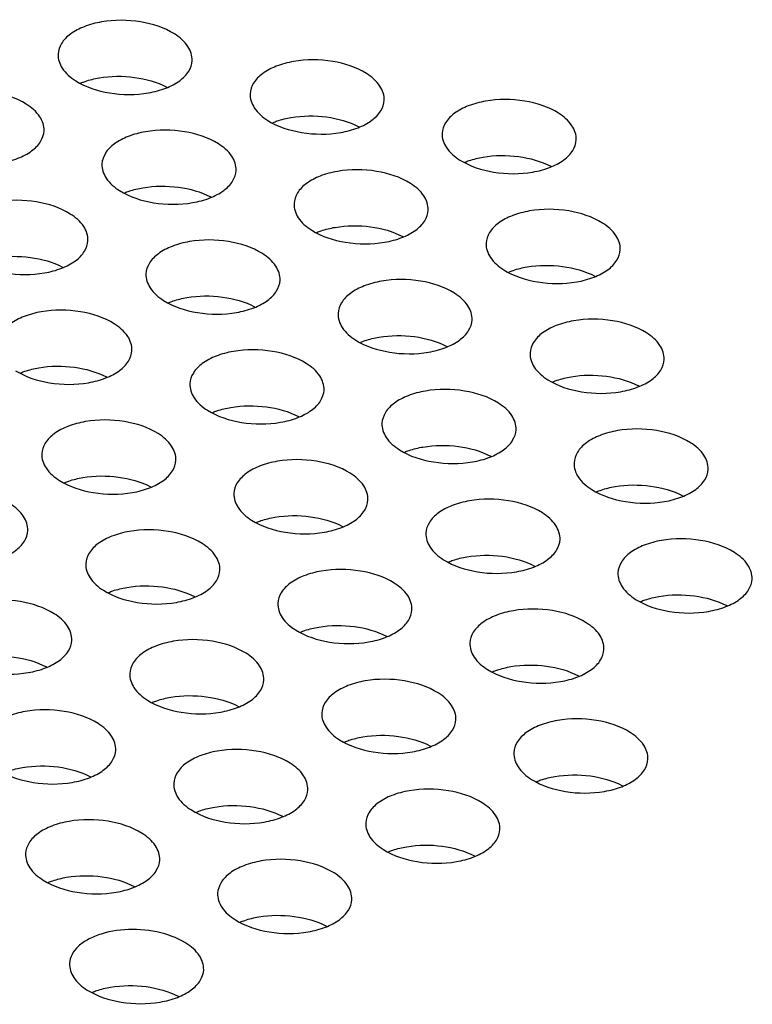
# Model space of a CAD drawing. Header units: inches. Extents: x 0 to 17, y 0 to 11.
# Tile 16 of 20: x 13.702 to 13.873, y 3.981 to 4.211. Entities that reach past the tile are written whole.
import ezdxf

# ---------------------------------------------------------------- set-up
doc = ezdxf.new("R2010")
doc.units = ezdxf.units.IN
doc.header["$LTSCALE"] = 0.935
doc.header["$MEASUREMENT"] = 0
doc.layers.get('0').update_dxf_attribs({"linetype": 'CONTINUOUS'})

msp = doc.modelspace()

# ---------------------------------------------------------------- linework, layer by layer
at = {"color": 7, "linetype": 'Continuous'}
for points, knots in [([(13.73781, 4.2081), (13.73544, 4.20961), (13.72968, 4.21142), (13.7223, 4.21146), (13.71676, 4.21002), (13.71349, 4.20834), (13.7112, 4.20612), (13.71054, 4.20424), (13.7105, 4.20337)], [0, 0, 0, 0, 0.270358, 0.564834, 0.70002, 0.817628, 0.915754, 1, 1, 1, 1]), ([(13.74196, 4.20186), (13.74201, 4.20301), (13.74109, 4.20565), (13.73902, 4.20734), (13.73781, 4.2081)], [0, 0, 0, 0, 0.445117, 1, 1, 1, 1]), ([(13.7105, 4.20337), (13.71045, 4.20222), (13.71138, 4.19959), (13.71344, 4.1979), (13.71465, 4.19713)], [0, 0, 0, 0, 0.445117, 1, 1, 1, 1]), ([(13.78286, 4.19882), (13.78049, 4.20032), (13.77473, 4.20214), (13.76735, 4.20217), (13.76181, 4.20073), (13.75854, 4.19905), (13.75625, 4.19683), (13.75559, 4.19495), (13.75555, 4.19408)], [0, 0, 0, 0, 0.270358, 0.564834, 0.70002, 0.817628, 0.915754, 1, 1, 1, 1]), ([(13.71465, 4.19713), (13.71702, 4.19563), (13.72278, 4.19381), (13.73016, 4.19377), (13.7357, 4.19521), (13.73897, 4.19689), (13.74126, 4.19911), (13.74192, 4.20099), (13.74196, 4.20186)], [0, 0, 0, 0, 0.270358, 0.564834, 0.70002, 0.817628, 0.915754, 1, 1, 1, 1]), ([(13.71587, 4.19663), (13.7162, 4.19676), (13.71758, 4.19727), (13.71902, 4.19762), (13.72012, 4.19781)], [0, 0, 0, 0, 0.238907, 1, 1, 1, 1]), ([(13.72012, 4.19781), (13.72286, 4.19828), (13.72835, 4.19832), (13.73367, 4.19686), (13.736, 4.19565)], [0, 0, 0, 0, 0.514483, 1, 1, 1, 1]), ([(13.78701, 4.19257), (13.78707, 4.19372), (13.78614, 4.19636), (13.78407, 4.19805), (13.78286, 4.19882)], [0, 0, 0, 0, 0.445117, 1, 1, 1, 1]), ([(13.70307, 4.19164), (13.7007, 4.19314), (13.69494, 4.19496), (13.68756, 4.195), (13.68202, 4.19355), (13.67875, 4.19188), (13.67646, 4.18966), (13.6758, 4.18778), (13.67576, 4.1869)], [0, 0, 0, 0, 0.270358, 0.564834, 0.70002, 0.817628, 0.915754, 1, 1, 1, 1]), ([(13.75555, 4.19408), (13.7555, 4.19293), (13.75643, 4.1903), (13.75849, 4.18861), (13.7597, 4.18784)], [0, 0, 0, 0, 0.445117, 1, 1, 1, 1]), ([(13.70722, 4.1854), (13.70728, 4.18655), (13.70635, 4.18918), (13.70428, 4.19087), (13.70307, 4.19164)], [0, 0, 0, 0, 0.445117, 1, 1, 1, 1]), ([(13.7597, 4.18784), (13.76207, 4.18634), (13.76784, 4.18452), (13.77521, 4.18448), (13.78075, 4.18592), (13.78402, 4.1876), (13.78631, 4.18982), (13.78697, 4.1917), (13.78701, 4.19257)], [0, 0, 0, 0, 0.270358, 0.564834, 0.70002, 0.817628, 0.915754, 1, 1, 1, 1]), ([(13.82791, 4.18953), (13.82554, 4.19103), (13.81978, 4.19285), (13.8124, 4.19288), (13.80686, 4.19144), (13.80359, 4.18976), (13.8013, 4.18755), (13.80064, 4.18567), (13.8006, 4.18479)], [0, 0, 0, 0, 0.270358, 0.564834, 0.70002, 0.817628, 0.915754, 1, 1, 1, 1]), ([(13.76092, 4.18735), (13.76125, 4.18748), (13.76263, 4.18798), (13.76407, 4.18833), (13.76517, 4.18852)], [0, 0, 0, 0, 0.238907, 1, 1, 1, 1]), ([(13.76517, 4.18852), (13.76791, 4.18899), (13.7734, 4.18904), (13.77872, 4.18757), (13.78105, 4.18636)], [0, 0, 0, 0, 0.514483, 1, 1, 1, 1]), ([(13.83206, 4.18329), (13.83212, 4.18444), (13.83119, 4.18707), (13.82912, 4.18876), (13.82791, 4.18953)], [0, 0, 0, 0, 0.445117, 1, 1, 1, 1]), ([(13.67991, 4.18066), (13.68228, 4.17916), (13.68805, 4.17734), (13.69543, 4.17731), (13.70096, 4.17875), (13.70424, 4.18043), (13.70652, 4.18264), (13.70718, 4.18452), (13.70722, 4.1854)], [0, 0, 0, 0, 0.270358, 0.564834, 0.70002, 0.817628, 0.915754, 1, 1, 1, 1]), ([(13.74812, 4.18235), (13.74575, 4.18385), (13.73999, 4.18567), (13.73261, 4.18571), (13.72707, 4.18427), (13.7238, 4.18259), (13.72151, 4.18037), (13.72085, 4.17849), (13.72081, 4.17762)], [0, 0, 0, 0, 0.270358, 0.564834, 0.70002, 0.817628, 0.915754, 1, 1, 1, 1]), ([(13.8006, 4.18479), (13.80055, 4.18364), (13.80148, 4.18101), (13.80354, 4.17932), (13.80475, 4.17855)], [0, 0, 0, 0, 0.445117, 1, 1, 1, 1]), ([(13.75227, 4.17611), (13.75233, 4.17726), (13.7514, 4.17989), (13.74933, 4.18158), (13.74812, 4.18235)], [0, 0, 0, 0, 0.445117, 1, 1, 1, 1]), ([(13.80475, 4.17855), (13.80712, 4.17705), (13.81289, 4.17523), (13.82027, 4.17519), (13.8258, 4.17664), (13.82907, 4.17831), (13.83136, 4.18053), (13.83202, 4.18241), (13.83206, 4.18329)], [0, 0, 0, 0, 0.270358, 0.564834, 0.70002, 0.817628, 0.915754, 1, 1, 1, 1]), ([(13.80597, 4.17806), (13.8063, 4.17819), (13.80768, 4.17869), (13.80912, 4.17904), (13.81022, 4.17923)], [0, 0, 0, 0, 0.238907, 1, 1, 1, 1]), ([(13.81022, 4.17923), (13.81296, 4.1797), (13.81845, 4.17975), (13.82377, 4.17828), (13.8261, 4.17707)], [0, 0, 0, 0, 0.514483, 1, 1, 1, 1]), ([(13.72081, 4.17762), (13.72076, 4.17646), (13.72169, 4.17383), (13.72375, 4.17214), (13.72496, 4.17137)], [0, 0, 0, 0, 0.445117, 1, 1, 1, 1]), ([(13.72496, 4.17137), (13.72734, 4.16987), (13.7331, 4.16805), (13.74048, 4.16802), (13.74601, 4.16946), (13.74929, 4.17114), (13.75157, 4.17335), (13.75223, 4.17523), (13.75227, 4.17611)], [0, 0, 0, 0, 0.270358, 0.564834, 0.70002, 0.817628, 0.915754, 1, 1, 1, 1]), ([(13.79317, 4.17306), (13.7908, 4.17456), (13.78504, 4.17638), (13.77766, 4.17642), (13.77212, 4.17498), (13.76885, 4.1733), (13.76656, 4.17108), (13.7659, 4.1692), (13.76586, 4.16833)], [0, 0, 0, 0, 0.270358, 0.564834, 0.70002, 0.817628, 0.915754, 1, 1, 1, 1]), ([(13.73043, 4.17205), (13.73317, 4.17252), (13.73866, 4.17257), (13.74399, 4.1711), (13.74632, 4.16989)], [0, 0, 0, 0, 0.514483, 1, 1, 1, 1]), ([(13.79732, 4.16682), (13.79738, 4.16797), (13.79645, 4.1706), (13.79439, 4.17229), (13.79317, 4.17306)], [0, 0, 0, 0, 0.445117, 1, 1, 1, 1]), ([(13.72618, 4.17088), (13.72651, 4.17101), (13.72789, 4.17151), (13.72933, 4.17186), (13.73043, 4.17205)], [0, 0, 0, 0, 0.238907, 1, 1, 1, 1]), ([(13.71338, 4.16588), (13.71101, 4.16739), (13.70525, 4.1692), (13.69787, 4.16924), (13.69234, 4.1678), (13.68906, 4.16612), (13.68678, 4.1639), (13.68612, 4.16202), (13.68607, 4.16115)], [0, 0, 0, 0, 0.270358, 0.564834, 0.70002, 0.817628, 0.915754, 1, 1, 1, 1]), ([(13.76586, 4.16833), (13.76581, 4.16718), (13.76674, 4.16454), (13.7688, 4.16285), (13.77001, 4.16208)], [0, 0, 0, 0, 0.445117, 1, 1, 1, 1]), ([(13.71753, 4.15964), (13.71759, 4.16079), (13.71666, 4.16343), (13.7146, 4.16512), (13.71338, 4.16588)], [0, 0, 0, 0, 0.445117, 1, 1, 1, 1]), ([(13.77001, 4.16208), (13.77239, 4.16058), (13.77815, 4.15877), (13.78553, 4.15873), (13.79106, 4.16017), (13.79434, 4.16185), (13.79662, 4.16407), (13.79728, 4.16595), (13.79732, 4.16682)], [0, 0, 0, 0, 0.270358, 0.564834, 0.70002, 0.817628, 0.915754, 1, 1, 1, 1]), ([(13.83822, 4.16377), (13.83585, 4.16527), (13.83009, 4.16709), (13.82271, 4.16713), (13.81718, 4.16569), (13.8139, 4.16401), (13.81161, 4.16179), (13.81095, 4.15991), (13.81091, 4.15904)], [0, 0, 0, 0, 0.270358, 0.564834, 0.70002, 0.817628, 0.915754, 1, 1, 1, 1]), ([(13.77548, 4.16276), (13.77822, 4.16323), (13.78371, 4.16328), (13.78904, 4.16181), (13.79137, 4.1606)], [0, 0, 0, 0, 0.514483, 1, 1, 1, 1]), ([(13.84237, 4.15753), (13.84243, 4.15868), (13.8415, 4.16132), (13.83944, 4.16301), (13.83822, 4.16377)], [0, 0, 0, 0, 0.445117, 1, 1, 1, 1]), ([(13.77123, 4.16159), (13.77156, 4.16172), (13.77294, 4.16223), (13.77438, 4.16257), (13.77548, 4.16276)], [0, 0, 0, 0, 0.238907, 1, 1, 1, 1]), ([(13.69022, 4.15491), (13.6926, 4.15341), (13.69836, 4.15159), (13.70574, 4.15155), (13.71127, 4.15299), (13.71455, 4.15467), (13.71683, 4.15689), (13.71749, 4.15877), (13.71753, 4.15964)], [0, 0, 0, 0, 0.270358, 0.564834, 0.70002, 0.817628, 0.915754, 1, 1, 1, 1]), ([(13.75843, 4.1566), (13.75606, 4.1581), (13.7503, 4.15992), (13.74292, 4.15995), (13.73739, 4.15851), (13.73411, 4.15683), (13.73183, 4.15462), (13.73117, 4.15273), (13.73112, 4.15186)], [0, 0, 0, 0, 0.270358, 0.564834, 0.70002, 0.817628, 0.915754, 1, 1, 1, 1]), ([(13.81091, 4.15904), (13.81086, 4.15789), (13.81179, 4.15525), (13.81385, 4.15356), (13.81506, 4.1528)], [0, 0, 0, 0, 0.445117, 1, 1, 1, 1]), ([(13.69569, 4.15559), (13.69843, 4.15606), (13.70392, 4.1561), (13.70925, 4.15464), (13.71158, 4.15343)], [0, 0, 0, 0, 0.514483, 1, 1, 1, 1]), ([(13.76258, 4.15035), (13.76264, 4.1515), (13.76171, 4.15414), (13.75965, 4.15583), (13.75843, 4.1566)], [0, 0, 0, 0, 0.445117, 1, 1, 1, 1]), ([(13.81506, 4.1528), (13.81744, 4.15129), (13.8232, 4.14948), (13.83058, 4.14944), (13.83611, 4.15088), (13.83939, 4.15256), (13.84167, 4.15478), (13.84233, 4.15666), (13.84237, 4.15753)], [0, 0, 0, 0, 0.270358, 0.564834, 0.70002, 0.817628, 0.915754, 1, 1, 1, 1]), ([(13.82053, 4.15347), (13.82327, 4.15394), (13.82876, 4.15399), (13.83409, 4.15252), (13.83642, 4.15132)], [0, 0, 0, 0, 0.514483, 1, 1, 1, 1]), ([(13.73112, 4.15186), (13.73107, 4.15071), (13.732, 4.14808), (13.73406, 4.14639), (13.73528, 4.14562)], [0, 0, 0, 0, 0.445117, 1, 1, 1, 1]), ([(13.81628, 4.1523), (13.81661, 4.15243), (13.81799, 4.15294), (13.81943, 4.15329), (13.82053, 4.15347)], [0, 0, 0, 0, 0.238907, 1, 1, 1, 1]), ([(13.73528, 4.14562), (13.73765, 4.14412), (13.74341, 4.1423), (13.75079, 4.14226), (13.75632, 4.1437), (13.7596, 4.14538), (13.76188, 4.1476), (13.76254, 4.14948), (13.76258, 4.15035)], [0, 0, 0, 0, 0.270358, 0.564834, 0.70002, 0.817628, 0.915754, 1, 1, 1, 1]), ([(13.80348, 4.14731), (13.80111, 4.14881), (13.79535, 4.15063), (13.78797, 4.15066), (13.78244, 4.14922), (13.77916, 4.14754), (13.77688, 4.14533), (13.77622, 4.14345), (13.77618, 4.14257)], [0, 0, 0, 0, 0.270358, 0.564834, 0.70002, 0.817628, 0.915754, 1, 1, 1, 1]), ([(13.74074, 4.1463), (13.74348, 4.14677), (13.74897, 4.14682), (13.7543, 4.14535), (13.75663, 4.14414)], [0, 0, 0, 0, 0.514483, 1, 1, 1, 1]), ([(13.80763, 4.14107), (13.80769, 4.14222), (13.80676, 4.14485), (13.8047, 4.14654), (13.80348, 4.14731)], [0, 0, 0, 0, 0.445117, 1, 1, 1, 1]), ([(13.73649, 4.14513), (13.73682, 4.14526), (13.7382, 4.14576), (13.73964, 4.14611), (13.74074, 4.1463)], [0, 0, 0, 0, 0.238907, 1, 1, 1, 1]), ([(13.7237, 4.14013), (13.72132, 4.14163), (13.71556, 4.14345), (13.70818, 4.14349), (13.70265, 4.14205), (13.69937, 4.14037), (13.69709, 4.13815), (13.69643, 4.13627), (13.69639, 4.1354)], [0, 0, 0, 0, 0.270358, 0.564834, 0.70002, 0.817628, 0.915754, 1, 1, 1, 1]), ([(13.77618, 4.14257), (13.77612, 4.14142), (13.77705, 4.13879), (13.77911, 4.1371), (13.78033, 4.13633)], [0, 0, 0, 0, 0.445117, 1, 1, 1, 1]), ([(13.72785, 4.13389), (13.7279, 4.13504), (13.72697, 4.13767), (13.72491, 4.13936), (13.7237, 4.14013)], [0, 0, 0, 0, 0.445117, 1, 1, 1, 1]), ([(13.78033, 4.13633), (13.7827, 4.13483), (13.78846, 4.13301), (13.79584, 4.13297), (13.80137, 4.13442), (13.80465, 4.13609), (13.80693, 4.13831), (13.80759, 4.14019), (13.80763, 4.14107)], [0, 0, 0, 0, 0.270358, 0.564834, 0.70002, 0.817628, 0.915754, 1, 1, 1, 1]), ([(13.84853, 4.13802), (13.84616, 4.13952), (13.8404, 4.14134), (13.83302, 4.14138), (13.82749, 4.13993), (13.82421, 4.13826), (13.82193, 4.13604), (13.82127, 4.13416), (13.82123, 4.13328)], [0, 0, 0, 0, 0.270358, 0.564834, 0.70002, 0.817628, 0.915754, 1, 1, 1, 1]), ([(13.78579, 4.13701), (13.78854, 4.13748), (13.79402, 4.13753), (13.79935, 4.13606), (13.80168, 4.13485)], [0, 0, 0, 0, 0.514483, 1, 1, 1, 1]), ([(13.85269, 4.13178), (13.85274, 4.13293), (13.85181, 4.13556), (13.84975, 4.13725), (13.84853, 4.13802)], [0, 0, 0, 0, 0.445117, 1, 1, 1, 1]), ([(13.78155, 4.13584), (13.78187, 4.13597), (13.78325, 4.13647), (13.78469, 4.13682), (13.78579, 4.13701)], [0, 0, 0, 0, 0.238907, 1, 1, 1, 1]), ([(13.70054, 4.12915), (13.70291, 4.12765), (13.70867, 4.12583), (13.71605, 4.1258), (13.72158, 4.12724), (13.72486, 4.12892), (13.72714, 4.13113), (13.7278, 4.13302), (13.72785, 4.13389)], [0, 0, 0, 0, 0.270358, 0.564834, 0.70002, 0.817628, 0.915754, 1, 1, 1, 1]), ([(13.76875, 4.13084), (13.76637, 4.13234), (13.76061, 4.13416), (13.75323, 4.1342), (13.7477, 4.13276), (13.74442, 4.13108), (13.74214, 4.12886), (13.74148, 4.12698), (13.74144, 4.12611)], [0, 0, 0, 0, 0.270358, 0.564834, 0.70002, 0.817628, 0.915754, 1, 1, 1, 1]), ([(13.82123, 4.13328), (13.82117, 4.13213), (13.8221, 4.1295), (13.82416, 4.12781), (13.82538, 4.12704)], [0, 0, 0, 0, 0.445117, 1, 1, 1, 1]), ([(13.7729, 4.1246), (13.77295, 4.12575), (13.77202, 4.12838), (13.76996, 4.13007), (13.76875, 4.13084)], [0, 0, 0, 0, 0.445117, 1, 1, 1, 1]), ([(13.82538, 4.12704), (13.82775, 4.12554), (13.83351, 4.12372), (13.84089, 4.12369), (13.84642, 4.12513), (13.8497, 4.12681), (13.85198, 4.12902), (13.85264, 4.1309), (13.85269, 4.13178)], [0, 0, 0, 0, 0.270358, 0.564834, 0.70002, 0.817628, 0.915754, 1, 1, 1, 1]), ([(13.70176, 4.12866), (13.70208, 4.12879), (13.70346, 4.12929), (13.7049, 4.12964), (13.706, 4.12983)], [0, 0, 0, 0, 0.238907, 1, 1, 1, 1]), ([(13.706, 4.12983), (13.70875, 4.1303), (13.71423, 4.13035), (13.71956, 4.12888), (13.72189, 4.12767)], [0, 0, 0, 0, 0.514483, 1, 1, 1, 1]), ([(13.74144, 4.12611), (13.74138, 4.12496), (13.74231, 4.12232), (13.74437, 4.12063), (13.74559, 4.11986)], [0, 0, 0, 0, 0.445117, 1, 1, 1, 1]), ([(13.8266, 4.12655), (13.82692, 4.12668), (13.8283, 4.12718), (13.82974, 4.12753), (13.83084, 4.12772)], [0, 0, 0, 0, 0.238907, 1, 1, 1, 1]), ([(13.83084, 4.12772), (13.83359, 4.12819), (13.83907, 4.12824), (13.8444, 4.12677), (13.84673, 4.12556)], [0, 0, 0, 0, 0.514483, 1, 1, 1, 1]), ([(13.74559, 4.11986), (13.74796, 4.11836), (13.75372, 4.11655), (13.7611, 4.11651), (13.76663, 4.11795), (13.76991, 4.11963), (13.7722, 4.12185), (13.77286, 4.12373), (13.7729, 4.1246)], [0, 0, 0, 0, 0.270358, 0.564834, 0.70002, 0.817628, 0.915754, 1, 1, 1, 1]), ([(13.8138, 4.12155), (13.81142, 4.12305), (13.80566, 4.12487), (13.79828, 4.12491), (13.79275, 4.12347), (13.78947, 4.12179), (13.78719, 4.11957), (13.78653, 4.11769), (13.78649, 4.11682)], [0, 0, 0, 0, 0.270358, 0.564834, 0.70002, 0.817628, 0.915754, 1, 1, 1, 1]), ([(13.81795, 4.11531), (13.818, 4.11646), (13.81707, 4.1191), (13.81501, 4.12079), (13.8138, 4.12155)], [0, 0, 0, 0, 0.445117, 1, 1, 1, 1]), ([(13.74681, 4.11937), (13.74713, 4.1195), (13.74851, 4.12001), (13.74995, 4.12035), (13.75105, 4.12054)], [0, 0, 0, 0, 0.238907, 1, 1, 1, 1]), ([(13.75105, 4.12054), (13.7538, 4.12101), (13.75928, 4.12106), (13.76461, 4.11959), (13.76694, 4.11838)], [0, 0, 0, 0, 0.514483, 1, 1, 1, 1]), ([(13.73401, 4.11438), (13.73164, 4.11588), (13.72587, 4.1177), (13.71849, 4.11773), (13.71296, 4.11629), (13.70969, 4.11461), (13.7074, 4.1124), (13.70674, 4.11052), (13.7067, 4.10964)], [0, 0, 0, 0, 0.270358, 0.564834, 0.70002, 0.817628, 0.915754, 1, 1, 1, 1]), ([(13.78649, 4.11682), (13.78643, 4.11567), (13.78736, 4.11303), (13.78942, 4.11134), (13.79064, 4.11058)], [0, 0, 0, 0, 0.445117, 1, 1, 1, 1]), ([(13.79064, 4.11058), (13.79301, 4.10907), (13.79877, 4.10726), (13.80615, 4.10722), (13.81168, 4.10866), (13.81496, 4.11034), (13.81725, 4.11256), (13.81791, 4.11444), (13.81795, 4.11531)], [0, 0, 0, 0, 0.270358, 0.564834, 0.70002, 0.817628, 0.915754, 1, 1, 1, 1]), ([(13.85885, 4.11226), (13.85647, 4.11377), (13.85071, 4.11558), (13.84333, 4.11562), (13.8378, 4.11418), (13.83452, 4.1125), (13.83224, 4.11028), (13.83158, 4.1084), (13.83154, 4.10753)], [0, 0, 0, 0, 0.270358, 0.564834, 0.70002, 0.817628, 0.915754, 1, 1, 1, 1]), ([(13.73816, 4.10813), (13.73821, 4.10928), (13.73728, 4.11192), (13.73522, 4.11361), (13.73401, 4.11438)], [0, 0, 0, 0, 0.445117, 1, 1, 1, 1]), ([(13.863, 4.10602), (13.86305, 4.10717), (13.86212, 4.10981), (13.86006, 4.1115), (13.85885, 4.11226)], [0, 0, 0, 0, 0.445117, 1, 1, 1, 1]), ([(13.79186, 4.11008), (13.79218, 4.11021), (13.79357, 4.11072), (13.795, 4.11107), (13.79611, 4.11125)], [0, 0, 0, 0, 0.238907, 1, 1, 1, 1]), ([(13.79611, 4.11125), (13.79885, 4.11172), (13.80433, 4.11177), (13.80966, 4.1103), (13.81199, 4.1091)], [0, 0, 0, 0, 0.514483, 1, 1, 1, 1]), ([(13.7067, 4.10964), (13.70664, 4.10849), (13.70757, 4.10586), (13.70964, 4.10417), (13.71085, 4.1034)], [0, 0, 0, 0, 0.445117, 1, 1, 1, 1]), ([(13.71085, 4.1034), (13.71322, 4.1019), (13.71898, 4.10008), (13.72636, 4.10004), (13.7319, 4.10148), (13.73517, 4.10316), (13.73746, 4.10538), (13.73812, 4.10726), (13.73816, 4.10813)], [0, 0, 0, 0, 0.270358, 0.564834, 0.70002, 0.817628, 0.915754, 1, 1, 1, 1]), ([(13.77906, 4.10509), (13.77669, 4.10659), (13.77092, 4.10841), (13.76354, 4.10844), (13.75801, 4.107), (13.75474, 4.10532), (13.75245, 4.10311), (13.75179, 4.10123), (13.75175, 4.10035)], [0, 0, 0, 0, 0.270358, 0.564834, 0.70002, 0.817628, 0.915754, 1, 1, 1, 1]), ([(13.83154, 4.10753), (13.83148, 4.10638), (13.83241, 4.10375), (13.83448, 4.10206), (13.83569, 4.10129)], [0, 0, 0, 0, 0.445117, 1, 1, 1, 1]), ([(13.83569, 4.10129), (13.83806, 4.09979), (13.84382, 4.09797), (13.8512, 4.09793), (13.85674, 4.09937), (13.86001, 4.10105), (13.8623, 4.10327), (13.86296, 4.10515), (13.863, 4.10602)], [0, 0, 0, 0, 0.270358, 0.564834, 0.70002, 0.817628, 0.915754, 1, 1, 1, 1]), ([(13.71207, 4.10291), (13.71239, 4.10304), (13.71378, 4.10354), (13.71521, 4.10389), (13.71632, 4.10408)], [0, 0, 0, 0, 0.238907, 1, 1, 1, 1]), ([(13.71632, 4.10408), (13.71906, 4.10455), (13.72455, 4.1046), (13.72987, 4.10313), (13.7322, 4.10192)], [0, 0, 0, 0, 0.514483, 1, 1, 1, 1]), ([(13.78321, 4.09885), (13.78326, 4.1), (13.78233, 4.10263), (13.78027, 4.10432), (13.77906, 4.10509)], [0, 0, 0, 0, 0.445117, 1, 1, 1, 1]), ([(13.83691, 4.10079), (13.83723, 4.10092), (13.83862, 4.10143), (13.84005, 4.10178), (13.84116, 4.10197)], [0, 0, 0, 0, 0.238907, 1, 1, 1, 1]), ([(13.84116, 4.10197), (13.8439, 4.10244), (13.84938, 4.10248), (13.85471, 4.10102), (13.85704, 4.09981)], [0, 0, 0, 0, 0.514483, 1, 1, 1, 1]), ([(13.75175, 4.10035), (13.75169, 4.0992), (13.75262, 4.09657), (13.75469, 4.09488), (13.7559, 4.09411)], [0, 0, 0, 0, 0.445117, 1, 1, 1, 1]), ([(13.7559, 4.09411), (13.75827, 4.09261), (13.76403, 4.09079), (13.77141, 4.09075), (13.77695, 4.0922), (13.78022, 4.09387), (13.78251, 4.09609), (13.78317, 4.09797), (13.78321, 4.09885)], [0, 0, 0, 0, 0.270358, 0.564834, 0.70002, 0.817628, 0.915754, 1, 1, 1, 1]), ([(13.82411, 4.0958), (13.82174, 4.0973), (13.81597, 4.09912), (13.8086, 4.09916), (13.80306, 4.09771), (13.79979, 4.09604), (13.7975, 4.09382), (13.79684, 4.09194), (13.7968, 4.09106)], [0, 0, 0, 0, 0.270358, 0.564834, 0.70002, 0.817628, 0.915754, 1, 1, 1, 1]), ([(13.70342, 4.09167), (13.70348, 4.09282), (13.70255, 4.09545), (13.70048, 4.09714), (13.69927, 4.09791)], [0, 0, 0, 0, 0.445117, 1, 1, 1, 1]), ([(13.75712, 4.09362), (13.75745, 4.09375), (13.75883, 4.09425), (13.76026, 4.0946), (13.76137, 4.09479)], [0, 0, 0, 0, 0.238907, 1, 1, 1, 1]), ([(13.76137, 4.09479), (13.76411, 4.09526), (13.7696, 4.09531), (13.77492, 4.09384), (13.77725, 4.09263)], [0, 0, 0, 0, 0.514483, 1, 1, 1, 1]), ([(13.82826, 4.08956), (13.82831, 4.09071), (13.82738, 4.09334), (13.82532, 4.09503), (13.82411, 4.0958)], [0, 0, 0, 0, 0.445117, 1, 1, 1, 1]), ([(13.67611, 4.08693), (13.67848, 4.08543), (13.68425, 4.08361), (13.69162, 4.08358), (13.69716, 4.08502), (13.70043, 4.0867), (13.70272, 4.08892), (13.70338, 4.0908), (13.70342, 4.09167)], [0, 0, 0, 0, 0.270358, 0.564834, 0.70002, 0.817628, 0.915754, 1, 1, 1, 1]), ([(13.74432, 4.08862), (13.74195, 4.09012), (13.73619, 4.09194), (13.72881, 4.09198), (13.72327, 4.09054), (13.72, 4.08886), (13.71771, 4.08664), (13.71705, 4.08476), (13.71701, 4.08389)], [0, 0, 0, 0, 0.270358, 0.564834, 0.70002, 0.817628, 0.915754, 1, 1, 1, 1]), ([(13.7968, 4.09106), (13.79674, 4.08991), (13.79767, 4.08728), (13.79974, 4.08559), (13.80095, 4.08482)], [0, 0, 0, 0, 0.445117, 1, 1, 1, 1]), ([(13.80095, 4.08482), (13.80332, 4.08332), (13.80908, 4.0815), (13.81646, 4.08147), (13.822, 4.08291), (13.82527, 4.08459), (13.82756, 4.0868), (13.82822, 4.08868), (13.82826, 4.08956)], [0, 0, 0, 0, 0.270358, 0.564834, 0.70002, 0.817628, 0.915754, 1, 1, 1, 1]), ([(13.86916, 4.08651), (13.86679, 4.08801), (13.86103, 4.08983), (13.85365, 4.08987), (13.84811, 4.08843), (13.84484, 4.08675), (13.84255, 4.08453), (13.84189, 4.08265), (13.84185, 4.08178)], [0, 0, 0, 0, 0.270358, 0.564834, 0.70002, 0.817628, 0.915754, 1, 1, 1, 1]), ([(13.74847, 4.08238), (13.74853, 4.08353), (13.7476, 4.08616), (13.74553, 4.08785), (13.74432, 4.08862)], [0, 0, 0, 0, 0.445117, 1, 1, 1, 1]), ([(13.80217, 4.08433), (13.8025, 4.08446), (13.80388, 4.08496), (13.80531, 4.08531), (13.80642, 4.0855)], [0, 0, 0, 0, 0.238907, 1, 1, 1, 1]), ([(13.80642, 4.0855), (13.80916, 4.08597), (13.81465, 4.08602), (13.81997, 4.08455), (13.8223, 4.08334)], [0, 0, 0, 0, 0.514483, 1, 1, 1, 1]), ([(13.87331, 4.08027), (13.87336, 4.08142), (13.87243, 4.08405), (13.87037, 4.08574), (13.86916, 4.08651)], [0, 0, 0, 0, 0.445117, 1, 1, 1, 1]), ([(13.71701, 4.08389), (13.71696, 4.08274), (13.71789, 4.0801), (13.71995, 4.07841), (13.72116, 4.07765)], [0, 0, 0, 0, 0.445117, 1, 1, 1, 1]), ([(13.72116, 4.07765), (13.72353, 4.07614), (13.7293, 4.07433), (13.73668, 4.07429), (13.74221, 4.07573), (13.74548, 4.07741), (13.74777, 4.07963), (13.74843, 4.08151), (13.74847, 4.08238)], [0, 0, 0, 0, 0.270358, 0.564834, 0.70002, 0.817628, 0.915754, 1, 1, 1, 1]), ([(13.78937, 4.07933), (13.787, 4.08084), (13.78124, 4.08265), (13.77386, 4.08269), (13.76832, 4.08125), (13.76505, 4.07957), (13.76276, 4.07735), (13.7621, 4.07547), (13.76206, 4.0746)], [0, 0, 0, 0, 0.270358, 0.564834, 0.70002, 0.817628, 0.915754, 1, 1, 1, 1]), ([(13.84185, 4.08178), (13.8418, 4.08062), (13.84272, 4.07799), (13.84479, 4.0763), (13.846, 4.07553)], [0, 0, 0, 0, 0.445117, 1, 1, 1, 1]), ([(13.846, 4.07553), (13.84837, 4.07403), (13.85413, 4.07221), (13.86151, 4.07218), (13.86705, 4.07362), (13.87032, 4.0753), (13.87261, 4.07751), (13.87327, 4.07939), (13.87331, 4.08027)], [0, 0, 0, 0, 0.270358, 0.564834, 0.70002, 0.817628, 0.915754, 1, 1, 1, 1]), ([(13.72238, 4.07715), (13.72271, 4.07728), (13.72409, 4.07779), (13.72553, 4.07813), (13.72663, 4.07832)], [0, 0, 0, 0, 0.238907, 1, 1, 1, 1]), ([(13.72663, 4.07832), (13.72937, 4.07879), (13.73486, 4.07884), (13.74018, 4.07737), (13.74251, 4.07616)], [0, 0, 0, 0, 0.514483, 1, 1, 1, 1]), ([(13.79352, 4.07309), (13.79358, 4.07424), (13.79265, 4.07688), (13.79058, 4.07857), (13.78937, 4.07933)], [0, 0, 0, 0, 0.445117, 1, 1, 1, 1]), ([(13.70958, 4.07216), (13.70721, 4.07366), (13.70145, 4.07548), (13.69407, 4.07551), (13.68853, 4.07407), (13.68526, 4.07239), (13.68297, 4.07018), (13.68231, 4.0683), (13.68227, 4.06742)], [0, 0, 0, 0, 0.270358, 0.564834, 0.70002, 0.817628, 0.915754, 1, 1, 1, 1]), ([(13.84722, 4.07504), (13.84755, 4.07517), (13.84893, 4.07567), (13.85036, 4.07602), (13.85147, 4.07621)], [0, 0, 0, 0, 0.238907, 1, 1, 1, 1]), ([(13.85147, 4.07621), (13.85421, 4.07668), (13.8597, 4.07673), (13.86502, 4.07526), (13.86735, 4.07405)], [0, 0, 0, 0, 0.514483, 1, 1, 1, 1]), ([(13.76206, 4.0746), (13.76201, 4.07345), (13.76294, 4.07081), (13.765, 4.06912), (13.76621, 4.06836)], [0, 0, 0, 0, 0.445117, 1, 1, 1, 1]), ([(13.76621, 4.06836), (13.76858, 4.06685), (13.77435, 4.06504), (13.78173, 4.065), (13.78726, 4.06644), (13.79053, 4.06812), (13.79282, 4.07034), (13.79348, 4.07222), (13.79352, 4.07309)], [0, 0, 0, 0, 0.270358, 0.564834, 0.70002, 0.817628, 0.915754, 1, 1, 1, 1]), ([(13.83442, 4.07004), (13.83205, 4.07155), (13.82629, 4.07336), (13.81891, 4.0734), (13.81337, 4.07196), (13.8101, 4.07028), (13.80781, 4.06806), (13.80715, 4.06618), (13.80711, 4.06531)], [0, 0, 0, 0, 0.270358, 0.564834, 0.70002, 0.817628, 0.915754, 1, 1, 1, 1]), ([(13.71373, 4.06591), (13.71379, 4.06707), (13.71286, 4.0697), (13.7108, 4.07139), (13.70958, 4.07216)], [0, 0, 0, 0, 0.445117, 1, 1, 1, 1]), ([(13.76743, 4.06786), (13.76776, 4.06799), (13.76914, 4.0685), (13.77058, 4.06885), (13.77168, 4.06903)], [0, 0, 0, 0, 0.238907, 1, 1, 1, 1]), ([(13.77168, 4.06903), (13.77442, 4.0695), (13.77991, 4.06955), (13.78523, 4.06808), (13.78756, 4.06688)], [0, 0, 0, 0, 0.514483, 1, 1, 1, 1]), ([(13.83857, 4.0638), (13.83863, 4.06495), (13.8377, 4.06759), (13.83563, 4.06928), (13.83442, 4.07004)], [0, 0, 0, 0, 0.445117, 1, 1, 1, 1]), ([(13.68642, 4.06118), (13.6888, 4.05968), (13.69456, 4.05786), (13.70194, 4.05782), (13.70747, 4.05926), (13.71075, 4.06094), (13.71303, 4.06316), (13.71369, 4.06504), (13.71373, 4.06591)], [0, 0, 0, 0, 0.270358, 0.564834, 0.70002, 0.817628, 0.915754, 1, 1, 1, 1]), ([(13.75463, 4.06287), (13.75226, 4.06437), (13.7465, 4.06619), (13.73912, 4.06622), (13.73359, 4.06478), (13.73031, 4.0631), (13.72802, 4.06089), (13.72736, 4.05901), (13.72732, 4.05813)], [0, 0, 0, 0, 0.270358, 0.564834, 0.70002, 0.817628, 0.915754, 1, 1, 1, 1]), ([(13.80711, 4.06531), (13.80706, 4.06416), (13.80799, 4.06153), (13.81005, 4.05984), (13.81126, 4.05907)], [0, 0, 0, 0, 0.445117, 1, 1, 1, 1]), ([(13.81126, 4.05907), (13.81363, 4.05757), (13.8194, 4.05575), (13.82678, 4.05571), (13.83231, 4.05715), (13.83558, 4.05883), (13.83787, 4.06105), (13.83853, 4.06293), (13.83857, 4.0638)], [0, 0, 0, 0, 0.270358, 0.564834, 0.70002, 0.817628, 0.915754, 1, 1, 1, 1]), ([(13.69189, 4.06186), (13.69463, 4.06233), (13.70012, 4.06238), (13.70545, 4.06091), (13.70778, 4.0597)], [0, 0, 0, 0, 0.514483, 1, 1, 1, 1]), ([(13.75878, 4.05663), (13.75884, 4.05778), (13.75791, 4.06041), (13.75585, 4.0621), (13.75463, 4.06287)], [0, 0, 0, 0, 0.445117, 1, 1, 1, 1]), ([(13.81248, 4.05857), (13.81281, 4.0587), (13.81419, 4.05921), (13.81563, 4.05956), (13.81673, 4.05975)], [0, 0, 0, 0, 0.238907, 1, 1, 1, 1]), ([(13.81673, 4.05975), (13.81947, 4.06022), (13.82496, 4.06026), (13.83028, 4.0588), (13.83262, 4.05759)], [0, 0, 0, 0, 0.514483, 1, 1, 1, 1]), ([(13.72732, 4.05813), (13.72727, 4.05698), (13.7282, 4.05435), (13.73026, 4.05266), (13.73147, 4.05189)], [0, 0, 0, 0, 0.445117, 1, 1, 1, 1]), ([(13.79968, 4.05358), (13.79731, 4.05508), (13.79155, 4.0569), (13.78417, 4.05694), (13.77864, 4.05549), (13.77536, 4.05382), (13.77308, 4.0516), (13.77242, 4.04972), (13.77237, 4.04884)], [0, 0, 0, 0, 0.270358, 0.564834, 0.70002, 0.817628, 0.915754, 1, 1, 1, 1]), ([(13.73147, 4.05189), (13.73385, 4.05039), (13.73961, 4.04857), (13.74699, 4.04853), (13.75252, 4.04998), (13.7558, 4.05165), (13.75808, 4.05387), (13.75874, 4.05575), (13.75878, 4.05663)], [0, 0, 0, 0, 0.270358, 0.564834, 0.70002, 0.817628, 0.915754, 1, 1, 1, 1]), ([(13.73269, 4.0514), (13.73302, 4.05153), (13.7344, 4.05203), (13.73584, 4.05238), (13.73694, 4.05257)], [0, 0, 0, 0, 0.238907, 1, 1, 1, 1]), ([(13.73694, 4.05257), (13.73968, 4.05304), (13.74517, 4.05309), (13.7505, 4.05162), (13.75283, 4.05041)], [0, 0, 0, 0, 0.514483, 1, 1, 1, 1]), ([(13.80383, 4.04734), (13.80389, 4.04849), (13.80296, 4.05112), (13.8009, 4.05281), (13.79968, 4.05358)], [0, 0, 0, 0, 0.445117, 1, 1, 1, 1]), ([(13.71989, 4.0464), (13.71752, 4.0479), (13.71176, 4.04972), (13.70438, 4.04976), (13.69885, 4.04832), (13.69557, 4.04664), (13.69329, 4.04442), (13.69263, 4.04254), (13.69259, 4.04167)], [0, 0, 0, 0, 0.270358, 0.564834, 0.70002, 0.817628, 0.915754, 1, 1, 1, 1]), ([(13.77237, 4.04884), (13.77232, 4.04769), (13.77325, 4.04506), (13.77531, 4.04337), (13.77652, 4.0426)], [0, 0, 0, 0, 0.445117, 1, 1, 1, 1]), ([(13.84473, 4.04429), (13.84236, 4.04579), (13.8366, 4.04761), (13.82922, 4.04765), (13.82369, 4.04621), (13.82041, 4.04453), (13.81813, 4.04231), (13.81747, 4.04043), (13.81742, 4.03956)], [0, 0, 0, 0, 0.270358, 0.564834, 0.70002, 0.817628, 0.915754, 1, 1, 1, 1]), ([(13.72404, 4.04016), (13.7241, 4.04131), (13.72317, 4.04394), (13.72111, 4.04563), (13.71989, 4.0464)], [0, 0, 0, 0, 0.445117, 1, 1, 1, 1]), ([(13.77652, 4.0426), (13.7789, 4.0411), (13.78466, 4.03928), (13.79204, 4.03925), (13.79757, 4.04069), (13.80085, 4.04237), (13.80313, 4.04458), (13.80379, 4.04646), (13.80383, 4.04734)], [0, 0, 0, 0, 0.270358, 0.564834, 0.70002, 0.817628, 0.915754, 1, 1, 1, 1]), ([(13.77774, 4.04211), (13.77807, 4.04224), (13.77945, 4.04274), (13.78089, 4.04309), (13.78199, 4.04328)], [0, 0, 0, 0, 0.238907, 1, 1, 1, 1]), ([(13.78199, 4.04328), (13.78473, 4.04375), (13.79022, 4.0438), (13.79555, 4.04233), (13.79788, 4.04112)], [0, 0, 0, 0, 0.514483, 1, 1, 1, 1]), ([(13.84888, 4.03805), (13.84894, 4.0392), (13.84801, 4.04183), (13.84595, 4.04352), (13.84473, 4.04429)], [0, 0, 0, 0, 0.445117, 1, 1, 1, 1]), ([(13.69674, 4.03543), (13.69911, 4.03392), (13.70487, 4.03211), (13.71225, 4.03207), (13.71778, 4.03351), (13.72106, 4.03519), (13.72334, 4.03741), (13.724, 4.03929), (13.72404, 4.04016)], [0, 0, 0, 0, 0.270358, 0.564834, 0.70002, 0.817628, 0.915754, 1, 1, 1, 1]), ([(13.76494, 4.03711), (13.76257, 4.03862), (13.75681, 4.04043), (13.74943, 4.04047), (13.7439, 4.03903), (13.74062, 4.03735), (13.73834, 4.03513), (13.73768, 4.03325), (13.73764, 4.03238)], [0, 0, 0, 0, 0.270358, 0.564834, 0.70002, 0.817628, 0.915754, 1, 1, 1, 1]), ([(13.81742, 4.03956), (13.81737, 4.0384), (13.8183, 4.03577), (13.82036, 4.03408), (13.82157, 4.03331)], [0, 0, 0, 0, 0.445117, 1, 1, 1, 1]), ([(13.69796, 4.03493), (13.69828, 4.03506), (13.69966, 4.03557), (13.7011, 4.03591), (13.7022, 4.0361)], [0, 0, 0, 0, 0.238907, 1, 1, 1, 1]), ([(13.7022, 4.0361), (13.70495, 4.03657), (13.71043, 4.03662), (13.71576, 4.03515), (13.71809, 4.03394)], [0, 0, 0, 0, 0.514483, 1, 1, 1, 1]), ([(13.7691, 4.03087), (13.76915, 4.03202), (13.76822, 4.03466), (13.76616, 4.03635), (13.76494, 4.03711)], [0, 0, 0, 0, 0.445117, 1, 1, 1, 1]), ([(13.82157, 4.03331), (13.82395, 4.03181), (13.82971, 4.02999), (13.83709, 4.02996), (13.84262, 4.0314), (13.8459, 4.03308), (13.84818, 4.03529), (13.84884, 4.03717), (13.84888, 4.03805)], [0, 0, 0, 0, 0.270358, 0.564834, 0.70002, 0.817628, 0.915754, 1, 1, 1, 1]), ([(13.82279, 4.03282), (13.82312, 4.03295), (13.8245, 4.03345), (13.82594, 4.0338), (13.82704, 4.03399)], [0, 0, 0, 0, 0.238907, 1, 1, 1, 1]), ([(13.82704, 4.03399), (13.82978, 4.03446), (13.83527, 4.03451), (13.8406, 4.03304), (13.84293, 4.03183)], [0, 0, 0, 0, 0.514483, 1, 1, 1, 1]), ([(13.73764, 4.03238), (13.73758, 4.03123), (13.73851, 4.02859), (13.74057, 4.0269), (13.74179, 4.02614)], [0, 0, 0, 0, 0.445117, 1, 1, 1, 1]), ([(13.74179, 4.02614), (13.74416, 4.02463), (13.74992, 4.02282), (13.7573, 4.02278), (13.76283, 4.02422), (13.76611, 4.0259), (13.76839, 4.02812), (13.76905, 4.03), (13.7691, 4.03087)], [0, 0, 0, 0, 0.270358, 0.564834, 0.70002, 0.817628, 0.915754, 1, 1, 1, 1]), ([(13.80999, 4.02782), (13.80762, 4.02933), (13.80186, 4.03114), (13.79448, 4.03118), (13.78895, 4.02974), (13.78567, 4.02806), (13.78339, 4.02584), (13.78273, 4.02396), (13.78269, 4.02309)], [0, 0, 0, 0, 0.270358, 0.564834, 0.70002, 0.817628, 0.915754, 1, 1, 1, 1]), ([(13.74301, 4.02564), (13.74333, 4.02577), (13.74471, 4.02628), (13.74615, 4.02663), (13.74725, 4.02681)], [0, 0, 0, 0, 0.238907, 1, 1, 1, 1]), ([(13.74725, 4.02681), (13.75, 4.02728), (13.75548, 4.02733), (13.76081, 4.02586), (13.76314, 4.02466)], [0, 0, 0, 0, 0.514483, 1, 1, 1, 1]), ([(13.81415, 4.02158), (13.8142, 4.02273), (13.81327, 4.02537), (13.81121, 4.02706), (13.80999, 4.02782)], [0, 0, 0, 0, 0.445117, 1, 1, 1, 1]), ([(13.73021, 4.02065), (13.72783, 4.02215), (13.72207, 4.02397), (13.71469, 4.024), (13.70916, 4.02256), (13.70588, 4.02088), (13.7036, 4.01867), (13.70294, 4.01679), (13.7029, 4.01591)], [0, 0, 0, 0, 0.270358, 0.564834, 0.70002, 0.817628, 0.915754, 1, 1, 1, 1]), ([(13.78269, 4.02309), (13.78263, 4.02194), (13.78356, 4.01931), (13.78562, 4.01762), (13.78684, 4.01685)], [0, 0, 0, 0, 0.445117, 1, 1, 1, 1]), ([(13.73436, 4.01441), (13.73441, 4.01556), (13.73348, 4.01819), (13.73142, 4.01988), (13.73021, 4.02065)], [0, 0, 0, 0, 0.445117, 1, 1, 1, 1]), ([(13.78684, 4.01685), (13.78921, 4.01535), (13.79497, 4.01353), (13.80235, 4.01349), (13.80788, 4.01493), (13.81116, 4.01661), (13.81344, 4.01883), (13.8141, 4.02071), (13.81415, 4.02158)], [0, 0, 0, 0, 0.270358, 0.564834, 0.70002, 0.817628, 0.915754, 1, 1, 1, 1]), ([(13.78806, 4.01635), (13.78838, 4.01648), (13.78976, 4.01699), (13.7912, 4.01734), (13.7923, 4.01753)], [0, 0, 0, 0, 0.238907, 1, 1, 1, 1]), ([(13.7923, 4.01753), (13.79505, 4.018), (13.80053, 4.01804), (13.80586, 4.01658), (13.80819, 4.01537)], [0, 0, 0, 0, 0.514483, 1, 1, 1, 1]), ([(13.7029, 4.01591), (13.70284, 4.01476), (13.70377, 4.01213), (13.70583, 4.01044), (13.70705, 4.00967)], [0, 0, 0, 0, 0.445117, 1, 1, 1, 1]), ([(13.70705, 4.00967), (13.70942, 4.00817), (13.71518, 4.00635), (13.72256, 4.00631), (13.72809, 4.00776), (13.73137, 4.00943), (13.73366, 4.01165), (13.73432, 4.01353), (13.73436, 4.01441)], [0, 0, 0, 0, 0.270358, 0.564834, 0.70002, 0.817628, 0.915754, 1, 1, 1, 1]), ([(13.77526, 4.01136), (13.77288, 4.01286), (13.76712, 4.01468), (13.75974, 4.01472), (13.75421, 4.01327), (13.75093, 4.0116), (13.74865, 4.00938), (13.74799, 4.0075), (13.74795, 4.00662)], [0, 0, 0, 0, 0.270358, 0.564834, 0.70002, 0.817628, 0.915754, 1, 1, 1, 1]), ([(13.71252, 4.01035), (13.71526, 4.01082), (13.72074, 4.01087), (13.72607, 4.0094), (13.7284, 4.00819)], [0, 0, 0, 0, 0.514483, 1, 1, 1, 1]), ([(13.77941, 4.00512), (13.77946, 4.00627), (13.77853, 4.0089), (13.77647, 4.01059), (13.77526, 4.01136)], [0, 0, 0, 0, 0.445117, 1, 1, 1, 1]), ([(13.70827, 4.00918), (13.70859, 4.00931), (13.70998, 4.00981), (13.71141, 4.01016), (13.71252, 4.01035)], [0, 0, 0, 0, 0.238907, 1, 1, 1, 1]), ([(13.74795, 4.00662), (13.74789, 4.00547), (13.74882, 4.00284), (13.75089, 4.00115), (13.7521, 4.00038)], [0, 0, 0, 0, 0.445117, 1, 1, 1, 1]), ([(13.7521, 4.00038), (13.75447, 3.99888), (13.76023, 3.99706), (13.76761, 3.99703), (13.77315, 3.99847), (13.77642, 4.00015), (13.77871, 4.00236), (13.77937, 4.00424), (13.77941, 4.00512)], [0, 0, 0, 0, 0.270358, 0.564834, 0.70002, 0.817628, 0.915754, 1, 1, 1, 1]), ([(13.75757, 4.00106), (13.76031, 4.00153), (13.76579, 4.00158), (13.77112, 4.00011), (13.77345, 3.9989)], [0, 0, 0, 0, 0.514483, 1, 1, 1, 1]), ([(13.75332, 3.99989), (13.75364, 4.00002), (13.75503, 4.00052), (13.75646, 4.00087), (13.75757, 4.00106)], [0, 0, 0, 0, 0.238907, 1, 1, 1, 1]), ([(13.73553, 3.99707), (13.73308, 3.99777), (13.72804, 3.99842), (13.7219, 3.99765), (13.71769, 3.99597), (13.7153, 3.99437), (13.71369, 3.99241), (13.71324, 3.99088), (13.71321, 3.99016)], [0, 0, 0, 0, 0.296424, 0.583941, 0.710594, 0.820985, 0.915602, 1, 1, 1, 1]), ([(13.74052, 3.99489), (13.74016, 3.99512), (13.73858, 3.99602), (13.73687, 3.99668), (13.73553, 3.99707)], [0, 0, 0, 0, 0.233382, 1, 1, 1, 1]), ([(13.74467, 3.98865), (13.74472, 3.9898), (13.74379, 3.99244), (13.74173, 3.99413), (13.74052, 3.99489)], [0, 0, 0, 0, 0.445117, 1, 1, 1, 1]), ([(13.71321, 3.99016), (13.71315, 3.98901), (13.71408, 3.98637), (13.71615, 3.98468), (13.71736, 3.98392)], [0, 0, 0, 0, 0.445117, 1, 1, 1, 1]), ([(13.71736, 3.98392), (13.71973, 3.98242), (13.72549, 3.9806), (13.73287, 3.98056), (13.73841, 3.982), (13.74168, 3.98368), (13.74397, 3.9859), (13.74463, 3.98778), (13.74467, 3.98865)], [0, 0, 0, 0, 0.270358, 0.564834, 0.70002, 0.817628, 0.915754, 1, 1, 1, 1]), ([(13.71858, 3.98342), (13.71891, 3.98355), (13.72029, 3.98406), (13.72172, 3.98441), (13.72283, 3.98459)], [0, 0, 0, 0, 0.238907, 1, 1, 1, 1]), ([(13.72283, 3.98459), (13.72557, 3.98506), (13.73106, 3.98511), (13.73638, 3.98364), (13.73871, 3.98244)], [0, 0, 0, 0, 0.514483, 1, 1, 1, 1])]:
    msp.add_open_spline(points, degree=3, knots=knots, dxfattribs=at)

doc.saveas('drawing.dxf')
